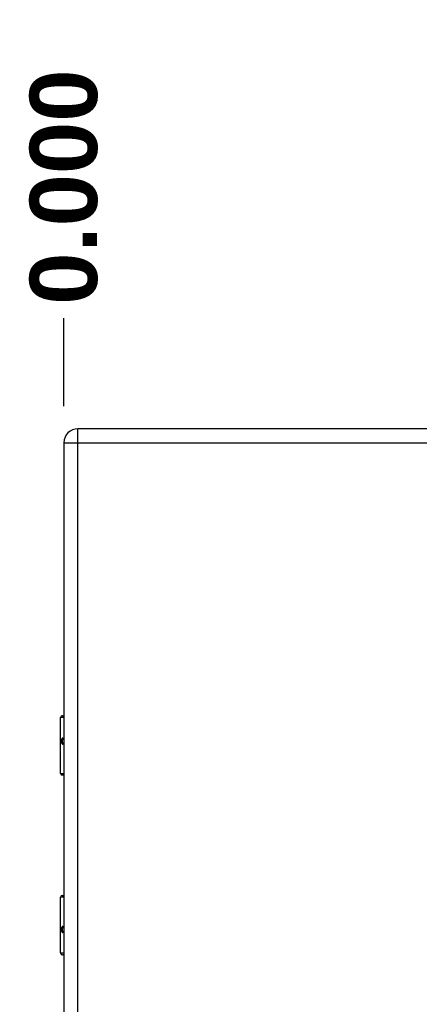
# Model space of a CAD drawing. Header units: inches. Extents: x 2 to 121, y 2 to 79.
# Tile 72 of 97: x 50 to 55, y 49 to 62. Entities that reach past the tile are written whole.
import ezdxf

# ---------------------------------------------------------------- set-up
doc = ezdxf.new("R2010")
doc.units = ezdxf.units.IN
doc.header["$LTSCALE"] = 7.278232
doc.header["$MEASUREMENT"] = 0
for name, color, linetype, lineweight in [('Dimensions(ANSI)', 7, 'Continuous', 25), ('Visible Edges(ANSI)', 7, 'Continuous', 25), ('Visible Tangent Edges(ANSI)', 7, 'Continuous', 25)]:
    doc.layers.add(name, color=color, linetype=linetype, lineweight=lineweight)
doc.styles.add('Dimension-ANSI', font='arialbd.ttf')
doc.dimstyles.new('INCH-ANSI-VERTICAL', dxfattribs={"dimscale": 7.278232, "dimtxt": 0.12, "dimasz": 0.098425, "dimexe": 0.04, "dimexo": 0.04, "dimgap": 0.031496, "dimtad": 0, "dimtih": 1, "dimtoh": 1, "dimdec": 3, "dimrnd": 1e-08, "dimzin": 0, "dimdsep": 46, "dimtxsty": 'Dimension-ANSI', "dimcen": 0.09, "dimdle": 0.312, "dimclrd": 179, "dimclre": 179, "dimclrt": 7, "dimadec": 1, "dimazin": 0, "dimtfac": 1, "dimtdec": 3, "dimtofl": 0, "dimtmove": 0, "dimatfit": 3, "dimfxl": 1, "dimtolj": 1, "dimtzin": 4, "dimlwd": 25, "dimlwe": 25, "dimarcsym": 0})

# ---------------------------------------------------------------- blocks, each defined once
blk = doc.blocks.new('*D16')
at = {"layer": 'Defpoints', "color": 0, "linetype": 'Continuous', "transparency": 16777216}
for p in [(50.495, 57.97), (50.495, 56.537), (50.495, 56.537)]:
    blk.add_point(p, dxfattribs=at)
at = {"layer": 'Dimensions(ANSI)', "color": 179, "linetype": 'Continuous', "lineweight": 25, "true_color": 0x262658, "transparency": 16777216}
blk.add_line((50.495, 56.828), (50.495, 57.97), dxfattribs=at)
at = {"layer": 'Dimensions(ANSI)', "color": 7, "linetype": 'Continuous', "lineweight": 25, "transparency": 16777216, "insert": (50.495, 59.67), "char_height": 0.8734, "attachment_point": 5, "rotation": 90, "style": 'Dimension-ANSI'}
blk.add_mtext('\\A1;0.000', dxfattribs=at)
blk = doc.blocks.new('*D17')
at = {"layer": 'Defpoints', "color": 0, "linetype": 'Continuous', "transparency": 16777216}
for p in [(80.167, 57.97), (50.495, 56.537), (80.167, 56.537)]:
    blk.add_point(p, dxfattribs=at)
at = {"layer": 'Dimensions(ANSI)', "color": 179, "linetype": 'Continuous', "lineweight": 25, "true_color": 0x262658, "transparency": 16777216}
blk.add_line((80.167, 56.828), (80.167, 57.97), dxfattribs=at)
at = {"layer": 'Dimensions(ANSI)', "color": 7, "linetype": 'Continuous', "lineweight": 25, "transparency": 16777216, "insert": (80.167, 60.023), "char_height": 0.8734, "attachment_point": 5, "rotation": 90, "style": 'Dimension-ANSI'}
blk.add_mtext('\\A1;23.918', dxfattribs=at)

msp = doc.modelspace()

# ---------------------------------------------------------------- linework, layer by layer
at = {"layer": 'Visible Edges(ANSI)'}
for p, q in [((79.9859, 56.5372), (50.6761, 56.5372)), ((50.495, 56.3561), (50.495, 27.189)), ((50.4522, 52.0658), (50.4522, 52.7911)), ((50.4766, 52.8155), (50.495, 52.8155)), ((50.495, 52.5127), (50.491, 52.5127)), ((50.491, 52.459), (50.495, 52.459)), ((50.495, 52.0463), (50.4717, 52.0463)), ((50.4522, 49.7385), (50.4522, 50.4638)), ((50.4717, 50.4833), (50.495, 50.4833)), ((50.495, 50.0706), (50.491, 50.0706)), ((50.491, 50.0169), (50.495, 50.0169)), ((50.495, 49.7141), (50.4766, 49.7141))]:
    msp.add_line(p, q, dxfattribs=at)
for centre, radius, start, end in [((50.6761, 56.3561), 0.1811, 90, 180), ((50.4766, 52.7911), 0.0244, 90, 180), ((50.4717, 52.0658), 0.0195, 180, 270), ((50.4717, 50.4638), 0.0195, 90, 180), ((50.4766, 49.7385), 0.0244, 180, 270)]:
    msp.add_arc(centre, radius, start, end, dxfattribs=at)
at = {"layer": 'Visible Tangent Edges(ANSI)'}
for p, q in [((50.6761, 56.3561), (50.6761, 56.5372)), ((50.495, 56.3561), (50.6761, 56.3561)), ((50.6761, 56.3561), (79.9859, 56.3561)), ((50.6761, 27.189), (50.6761, 56.3561)), ((50.495, 52.7911), (50.4522, 52.7911)), ((50.4803, 52.5249), (50.495, 52.5249)), ((50.495, 52.4468), (50.4803, 52.4468)), ((50.4522, 52.0658), (50.495, 52.0658)), ((50.495, 50.4638), (50.4522, 50.4638)), ((50.4803, 50.0828), (50.495, 50.0828)), ((50.495, 50.0047), (50.4803, 50.0047)), ((50.4522, 49.7385), (50.495, 49.7385))]:
    msp.add_line(p, q, dxfattribs=at)
at = {"layer": 'Visible Tangent Edges(ANSI)', "flags": 128}
for points in [[(50.4803, 52.5249), (50.4777, 52.5246), (50.4752, 52.5237), (50.4729, 52.5223), (50.4708, 52.5202), (50.4689, 52.5175), (50.4673, 52.5142), (50.4659, 52.5104), (50.4648, 52.5061), (50.4639, 52.5014), (50.4633, 52.4963), (50.463, 52.4911), (50.4628, 52.4858), (50.463, 52.4804), (50.4633, 52.4752), (50.464, 52.4702), (50.4648, 52.4655), (50.466, 52.4612), (50.4673, 52.4574), (50.469, 52.4542), (50.4708, 52.4515), (50.4729, 52.4494), (50.4752, 52.4479), (50.4777, 52.4471), (50.4803, 52.4468)], [(50.491, 52.459), (50.4886, 52.4592), (50.4862, 52.4598), (50.4841, 52.4608), (50.4821, 52.4622), (50.4803, 52.4641), (50.4787, 52.4663), (50.4774, 52.4689), (50.4764, 52.4719), (50.4756, 52.4751), (50.475, 52.4785), (50.4746, 52.4821), (50.4745, 52.4858), (50.4746, 52.4895), (50.475, 52.4931), (50.4755, 52.4965), (50.4764, 52.4997), (50.4774, 52.5027), (50.4787, 52.5053), (50.4803, 52.5076), (50.482, 52.5094), (50.484, 52.5109), (50.4862, 52.5119), (50.4885, 52.5125), (50.491, 52.5127)], [(50.4803, 50.0828), (50.4777, 50.0825), (50.4752, 50.0816), (50.4729, 50.0801), (50.4708, 50.0781), (50.469, 50.0754), (50.4673, 50.0722), (50.466, 50.0684), (50.4648, 50.0641), (50.464, 50.0594), (50.4633, 50.0544), (50.463, 50.0491), (50.4628, 50.0438), (50.463, 50.0385), (50.4633, 50.0333), (50.4639, 50.0282), (50.4648, 50.0235), (50.4659, 50.0192), (50.4673, 50.0154), (50.4689, 50.0121), (50.4708, 50.0094), (50.4729, 50.0073), (50.4752, 50.0059), (50.4777, 50.005), (50.4803, 50.0047)], [(50.491, 50.0169), (50.4885, 50.0171), (50.4862, 50.0177), (50.484, 50.0187), (50.482, 50.0202), (50.4803, 50.022), (50.4787, 50.0243), (50.4774, 50.0269), (50.4764, 50.0298), (50.4755, 50.0331), (50.475, 50.0365), (50.4746, 50.0401), (50.4745, 50.0438), (50.4746, 50.0475), (50.475, 50.051), (50.4756, 50.0545), (50.4764, 50.0577), (50.4774, 50.0607), (50.4787, 50.0633), (50.4803, 50.0655), (50.4821, 50.0673), (50.4841, 50.0688), (50.4862, 50.0698), (50.4886, 50.0704), (50.491, 50.0706)]]:
    msp.add_lwpolyline(points, dxfattribs=at)
at = {"layer": 'Visible Tangent Edges(ANSI)'}
for centre, major_axis, start_param, end_param in [((50.491, 52.5249), (0, -0.0122), 4.712389, 6.2831853), ((50.491, 52.4468), (0, 0.0122), 0, 1.5707963), ((50.491, 50.0828), (0, -0.0122), 4.712389, 6.2831853), ((50.491, 50.0047), (0, 0.0122), 0, 1.5707963)]:
    msp.add_ellipse(centre, major_axis=major_axis, ratio=0.8791392, start_param=start_param, end_param=end_param, dxfattribs=at)

# ---------------------------------------------------------------- dimensions: what is measured, and where the dimension line sits
at = {"layer": 'Dimensions(ANSI)', "color": 179, "linetype": 'Continuous', "lineweight": 25, "true_color": 0x262658}
for feature_location, offset, origin, picture, middle in [((80.1671, 56.5372), (0, 1.4327), (50.495, 56.5372), '*D17', (80.1671, 60.0225)), ((50.4949883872, 56.5372346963), (0, 1.4327229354), (50.4949883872, 56.5372346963), '*D16', (50.4949883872, 59.6701311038))]:
    dim = msp.add_ordinate_dim(feature_location=feature_location, offset=offset, dtype=1, origin=origin, dimstyle='INCH-ANSI-VERTICAL', override={"dimgap": 0.031496, "dimtad": 0, "dimdec": 3, "dimlfac": 0.806078, "dimtol": 0, "dimlim": 0, "dimtp": 0, "dimtm": 0, "dimtdec": 3}, dxfattribs=at)
    dim.commit()
    dim.dimension.update_dxf_attribs({"geometry": picture, "text_midpoint": middle})

doc.saveas('drawing.dxf')
